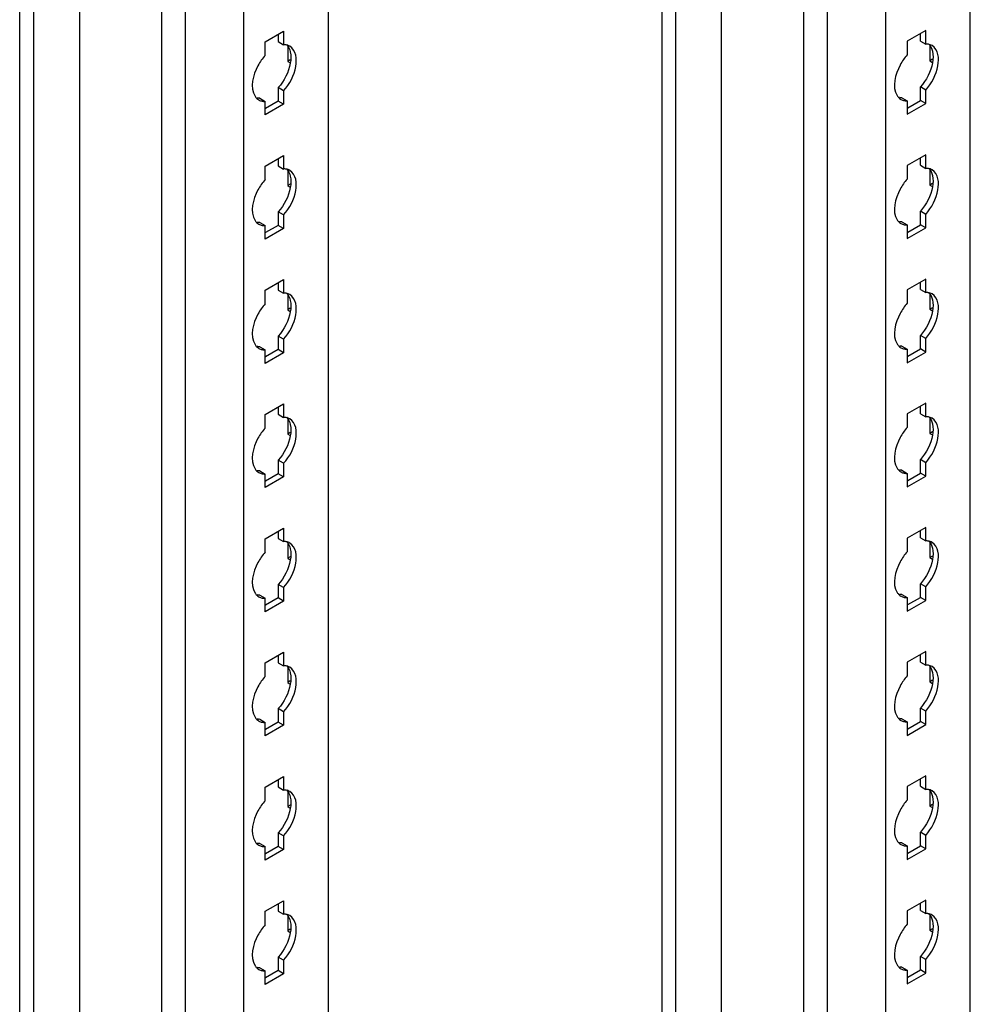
# Model space of a CAD drawing. Header units: millimetres. Extents: x 474 to 1324, y 193 to 2317.
# Tile 27 of 39: x 909 to 1065, y 1444 to 1606. Entities that reach past the tile are written whole.
import ezdxf

# ---------------------------------------------------------------- set-up
doc = ezdxf.new("R2010")
doc.units = ezdxf.units.MM
doc.header["$LTSCALE"] = 163.201859
doc.layers.get('0').update_dxf_attribs({"linetype": 'CONTINUOUS'})

msp = doc.modelspace()

# ---------------------------------------------------------------- linework, layer by layer
at = {"color": 7}
for p, q in [((909.1, 347.35), (909.1, 1853.67)), ((911.35, 1852.47), (911.35, 346.02)), ((918.9, 1848.01), (918.9, 347.89)), ((932.43, 333.47), (932.43, 1840.19)), ((936.27, 1839.81), (936.27, 332.55)), ((945.88, 1834.26), (945.88, 338.1)), ((959.78, 1826.24), (959.78, 347.76)), ((1014.63, 1793.89), (1014.63, 285.81)), ((1065.32, 286.62), (1065.32, 1793.07)), ((1016.88, 1792.59), (1016.88, 284.51)), ((1024.44, 284.51), (1024.44, 1788.91)), ((1051.42, 276.97), (1051.42, 1785.05)), ((1037.97, 272.33), (1037.97, 1780.41)), ((1041.81, 1779.5), (1041.81, 271.42)), ((949.42, 1601.93), (952.46, 1603.68)), ((952.46, 1603.68), (952.46, 1601.46)), ((1058, 1603.78), (1054.96, 1602.03)), ((1058, 1601.56), (1058, 1603.78)), ((951.58, 1603.17), (951.58, 1601.97)), ((1054.96, 1602.03), (1054.96, 1599.8)), ((1057.12, 1602.07), (1057.12, 1603.27)), ((1057.12, 1602.07), (1058, 1601.56)), ((949.42, 1599.7), (949.42, 1601.93)), ((951.58, 1601.97), (952.46, 1601.46)), ((953.14, 1601.22), (953.14, 1598.72)), ((1058.67, 1601.32), (1058.67, 1598.82)), ((953.57, 1598.97), (953.14, 1598.72)), ((1059.11, 1599.08), (1058.67, 1598.82)), ((1058.67, 1598.82), (1059.11, 1598.57)), ((953.14, 1598.72), (953.57, 1598.47)), ((951.58, 1594.41), (951.58, 1592.19)), ((952.46, 1593.9), (951.58, 1594.41)), ((1057.12, 1592.29), (1057.12, 1594.52)), ((1058, 1594.01), (1057.12, 1594.52)), ((1058, 1591.78), (1058, 1594.01)), ((948.54, 1592.66), (949.42, 1592.15)), ((952.46, 1593.9), (952.46, 1591.68)), ((1054.08, 1592.76), (1054.96, 1592.25)), ((949.42, 1589.92), (949.42, 1592.15)), ((952.46, 1591.68), (949.42, 1589.92)), ((951.58, 1592.19), (949.5, 1590.99)), ((952.46, 1591.68), (951.58, 1592.19)), ((1054.96, 1592.25), (1054.96, 1590.03)), ((1054.96, 1590.03), (1058, 1591.78)), ((1055.04, 1591.09), (1057.12, 1592.29)), ((1058, 1591.78), (1057.12, 1592.29)), ((949.42, 1581.51), (952.46, 1583.27)), ((951.58, 1582.76), (951.58, 1581.55)), ((952.46, 1583.27), (952.46, 1581.04)), ((1058, 1583.37), (1054.96, 1581.62)), ((1057.12, 1581.66), (1057.12, 1582.86)), ((1058, 1581.15), (1058, 1583.37)), ((949.42, 1579.29), (949.42, 1581.51)), ((951.58, 1581.55), (952.46, 1581.04)), ((1054.96, 1581.62), (1054.96, 1579.39)), ((1057.12, 1581.66), (1058, 1581.15)), ((953.14, 1580.8), (953.14, 1578.31)), ((1058.67, 1580.91), (1058.67, 1578.41)), ((953.57, 1578.56), (953.14, 1578.31)), ((953.14, 1578.31), (953.57, 1578.05)), ((1059.11, 1578.66), (1058.67, 1578.41)), ((1058.67, 1578.41), (1059.11, 1578.16)), ((951.58, 1574), (951.58, 1571.78)), ((952.46, 1573.49), (951.58, 1574)), ((952.46, 1573.49), (952.46, 1571.27)), ((1057.12, 1571.88), (1057.12, 1574.1)), ((1058, 1573.59), (1057.12, 1574.1)), ((1058, 1571.37), (1058, 1573.59)), ((948.54, 1572.25), (949.42, 1571.74)), ((949.42, 1569.51), (949.42, 1571.74)), ((951.58, 1571.78), (949.5, 1570.58)), ((952.46, 1571.27), (951.58, 1571.78)), ((1054.08, 1572.35), (1054.96, 1571.84)), ((1054.96, 1571.84), (1054.96, 1569.61)), ((1054.96, 1569.61), (1058, 1571.37)), ((1055.04, 1570.68), (1057.12, 1571.88)), ((1058, 1571.37), (1057.12, 1571.88)), ((952.46, 1571.27), (949.42, 1569.51)), ((949.42, 1561.1), (952.46, 1562.86)), ((951.58, 1562.35), (951.58, 1561.14)), ((952.46, 1562.86), (952.46, 1560.63)), ((1058, 1562.96), (1054.96, 1561.2)), ((1057.12, 1561.24), (1057.12, 1562.45)), ((1058, 1560.73), (1058, 1562.96)), ((949.42, 1558.88), (949.42, 1561.1)), ((951.58, 1561.14), (952.46, 1560.63)), ((953.14, 1560.39), (953.14, 1557.9)), ((1054.96, 1561.2), (1054.96, 1558.98)), ((1057.12, 1561.24), (1058, 1560.73)), ((1058.67, 1560.49), (1058.67, 1558)), ((953.57, 1558.15), (953.14, 1557.9)), ((953.14, 1557.9), (953.57, 1557.64)), ((1059.11, 1558.25), (1058.67, 1558)), ((1058.67, 1558), (1059.11, 1557.75)), ((951.58, 1553.59), (951.58, 1551.36)), ((952.46, 1553.08), (951.58, 1553.59)), ((1057.12, 1551.47), (1057.12, 1553.69)), ((1058, 1553.18), (1057.12, 1553.69)), ((952.46, 1553.08), (952.46, 1550.85)), ((1054.08, 1551.94), (1054.96, 1551.43)), ((1058, 1550.96), (1058, 1553.18)), ((948.54, 1551.83), (949.42, 1551.32)), ((949.42, 1549.1), (949.42, 1551.32)), ((952.46, 1550.85), (949.42, 1549.1)), ((951.58, 1551.36), (949.5, 1550.16)), ((952.46, 1550.85), (951.58, 1551.36)), ((1054.96, 1551.43), (1054.96, 1549.2)), ((1054.96, 1549.2), (1058, 1550.96)), ((1055.04, 1550.27), (1057.12, 1551.47)), ((1058, 1550.96), (1057.12, 1551.47)), ((949.42, 1540.69), (952.46, 1542.44)), ((952.46, 1542.44), (952.46, 1540.22)), ((1058, 1542.55), (1054.96, 1540.79)), ((1058, 1540.32), (1058, 1542.55)), ((949.42, 1538.46), (949.42, 1540.69)), ((951.58, 1541.93), (951.58, 1540.73)), ((951.58, 1540.73), (952.46, 1540.22)), ((1054.96, 1540.79), (1054.96, 1538.57)), ((1057.12, 1540.83), (1057.12, 1542.04)), ((1057.12, 1540.83), (1058, 1540.32)), ((953.14, 1539.98), (953.14, 1537.48)), ((1058.67, 1540.08), (1058.67, 1537.59)), ((953.57, 1537.74), (953.14, 1537.48)), ((953.14, 1537.48), (953.57, 1537.23)), ((1059.11, 1537.84), (1058.67, 1537.59)), ((1058.67, 1537.59), (1059.11, 1537.33)), ((951.58, 1533.18), (951.58, 1530.95)), ((952.46, 1532.67), (951.58, 1533.18)), ((952.46, 1532.67), (952.46, 1530.44)), ((1057.12, 1531.05), (1057.12, 1533.28)), ((1058, 1532.77), (1057.12, 1533.28)), ((1058, 1530.54), (1058, 1532.77)), ((948.54, 1531.42), (949.42, 1530.91)), ((949.42, 1528.69), (949.42, 1530.91)), ((951.58, 1530.95), (949.5, 1529.75)), ((952.46, 1530.44), (951.58, 1530.95)), ((1054.08, 1531.52), (1054.96, 1531.01)), ((1054.96, 1531.01), (1054.96, 1528.79)), ((1055.04, 1529.86), (1057.12, 1531.05)), ((1058, 1530.54), (1057.12, 1531.05)), ((952.46, 1530.44), (949.42, 1528.69)), ((1054.96, 1528.79), (1058, 1530.54)), ((949.42, 1520.28), (952.46, 1522.03)), ((951.58, 1521.52), (951.58, 1520.32)), ((952.46, 1522.03), (952.46, 1519.81)), ((1058, 1522.13), (1054.96, 1520.38)), ((1057.12, 1520.42), (1057.12, 1521.62)), ((1058, 1519.91), (1058, 1522.13)), ((949.42, 1518.05), (949.42, 1520.28)), ((951.58, 1520.32), (952.46, 1519.81)), ((953.14, 1519.57), (953.14, 1517.07)), ((1054.96, 1520.38), (1054.96, 1518.15)), ((1057.12, 1520.42), (1058, 1519.91)), ((1058.67, 1519.67), (1058.67, 1517.17)), ((953.57, 1517.32), (953.14, 1517.07)), ((953.14, 1517.07), (953.57, 1516.82)), ((1059.11, 1517.43), (1058.67, 1517.17)), ((1058.67, 1517.17), (1059.11, 1516.92)), ((951.58, 1512.76), (951.58, 1510.54)), ((952.46, 1512.25), (951.58, 1512.76)), ((952.46, 1512.25), (952.46, 1510.03)), ((1057.12, 1510.64), (1057.12, 1512.87)), ((1058, 1512.36), (1057.12, 1512.87)), ((1058, 1510.13), (1058, 1512.36)), ((948.54, 1511.01), (949.42, 1510.5)), ((949.42, 1508.27), (949.42, 1510.5)), ((952.46, 1510.03), (949.42, 1508.27)), ((951.58, 1510.54), (949.5, 1509.34)), ((952.46, 1510.03), (951.58, 1510.54)), ((1054.08, 1511.11), (1054.96, 1510.6)), ((1054.96, 1510.6), (1054.96, 1508.38)), ((1054.96, 1508.38), (1058, 1510.13)), ((1055.04, 1509.44), (1057.12, 1510.64)), ((1058, 1510.13), (1057.12, 1510.64)), ((1058, 1501.72), (1054.96, 1499.97)), ((1058, 1499.5), (1058, 1501.72)), ((949.42, 1499.86), (952.46, 1501.62)), ((951.58, 1501.11), (951.58, 1499.9)), ((952.46, 1501.62), (952.46, 1499.39)), ((1057.12, 1500.01), (1057.12, 1501.21)), ((949.42, 1497.64), (949.42, 1499.86)), ((951.58, 1499.9), (952.46, 1499.39)), ((953.14, 1499.15), (953.14, 1496.66)), ((1054.96, 1499.97), (1054.96, 1497.74)), ((1057.12, 1500.01), (1058, 1499.5)), ((1058.67, 1499.26), (1058.67, 1496.76)), ((953.57, 1496.91), (953.14, 1496.66)), ((1059.11, 1497.01), (1058.67, 1496.76)), ((953.14, 1496.66), (953.57, 1496.4)), ((1058.67, 1496.76), (1059.11, 1496.51)), ((951.58, 1492.35), (951.58, 1490.13)), ((952.46, 1491.84), (951.58, 1492.35)), ((1057.12, 1490.23), (1057.12, 1492.45)), ((1058, 1491.94), (1057.12, 1492.45)), ((948.54, 1490.6), (949.42, 1490.09)), ((952.46, 1491.84), (952.46, 1489.62)), ((1054.08, 1490.7), (1054.96, 1490.19)), ((1058, 1489.72), (1058, 1491.94)), ((949.42, 1487.86), (949.42, 1490.09)), ((952.46, 1489.62), (949.42, 1487.86)), ((951.58, 1490.13), (949.5, 1488.93)), ((952.46, 1489.62), (951.58, 1490.13)), ((1054.96, 1490.19), (1054.96, 1487.96)), ((1054.96, 1487.96), (1058, 1489.72)), ((1055.04, 1489.03), (1057.12, 1490.23)), ((1058, 1489.72), (1057.12, 1490.23)), ((949.42, 1479.45), (952.46, 1481.21)), ((951.58, 1480.7), (951.58, 1479.49)), ((952.46, 1481.21), (952.46, 1478.98)), ((1058, 1481.31), (1054.96, 1479.55)), ((1057.12, 1479.59), (1057.12, 1480.8)), ((1058, 1479.08), (1058, 1481.31)), ((949.42, 1477.22), (949.42, 1479.45)), ((951.58, 1479.49), (952.46, 1478.98)), ((1054.96, 1479.55), (1054.96, 1477.33)), ((1057.12, 1479.59), (1058, 1479.08)), ((953.14, 1478.74), (953.14, 1476.25)), ((1058.67, 1478.84), (1058.67, 1476.35)), ((953.57, 1476.5), (953.14, 1476.25)), ((953.14, 1476.25), (953.57, 1475.99)), ((1059.11, 1476.6), (1058.67, 1476.35)), ((1058.67, 1476.35), (1059.11, 1476.1)), ((951.58, 1471.94), (951.58, 1469.71)), ((952.46, 1471.43), (951.58, 1471.94)), ((952.46, 1471.43), (952.46, 1469.2)), ((1057.12, 1469.82), (1057.12, 1472.04)), ((1058, 1471.53), (1057.12, 1472.04)), ((1058, 1469.31), (1058, 1471.53)), ((948.54, 1470.18), (949.42, 1469.67)), ((949.42, 1467.45), (949.42, 1469.67)), ((951.58, 1469.71), (949.5, 1468.51)), ((952.46, 1469.2), (951.58, 1469.71)), ((1054.08, 1470.29), (1054.96, 1469.78)), ((1054.96, 1469.78), (1054.96, 1467.55)), ((1055.04, 1468.62), (1057.12, 1469.82)), ((1058, 1469.31), (1057.12, 1469.82)), ((952.46, 1469.2), (949.42, 1467.45)), ((1054.96, 1467.55), (1058, 1469.31)), ((949.42, 1459.04), (952.46, 1460.79)), ((951.58, 1460.28), (951.58, 1459.08)), ((952.46, 1460.79), (952.46, 1458.57)), ((1058, 1460.9), (1054.96, 1459.14)), ((1057.12, 1459.18), (1057.12, 1460.39)), ((1058, 1458.67), (1058, 1460.9)), ((949.42, 1456.81), (949.42, 1459.04)), ((951.58, 1459.08), (952.46, 1458.57)), ((953.14, 1458.33), (953.14, 1455.83)), ((1054.96, 1459.14), (1054.96, 1456.92)), ((1057.12, 1459.18), (1058, 1458.67)), ((1058.67, 1458.43), (1058.67, 1455.94)), ((953.57, 1456.09), (953.14, 1455.83)), ((953.14, 1455.83), (953.57, 1455.58)), ((1059.11, 1456.19), (1058.67, 1455.94)), ((1058.67, 1455.94), (1059.11, 1455.68)), ((951.58, 1451.53), (951.58, 1449.3)), ((952.46, 1451.02), (951.58, 1451.53)), ((1057.12, 1449.4), (1057.12, 1451.63)), ((1058, 1451.12), (1057.12, 1451.63)), ((952.46, 1451.02), (952.46, 1448.79)), ((1058, 1448.89), (1058, 1451.12)), ((948.54, 1449.77), (949.42, 1449.26)), ((949.42, 1447.03), (949.42, 1449.26)), ((952.46, 1448.79), (949.42, 1447.03)), ((951.58, 1449.3), (949.5, 1448.1)), ((952.46, 1448.79), (951.58, 1449.3)), ((1054.08, 1449.87), (1054.96, 1449.36)), ((1054.96, 1449.36), (1054.96, 1447.14)), ((1054.96, 1447.14), (1058, 1448.89)), ((1055.04, 1448.21), (1057.12, 1449.4)), ((1058, 1448.89), (1057.12, 1449.4))]:
    msp.add_line(p, q, dxfattribs=at)
for centre in [(949.25, 1593.87), (1054.78, 1593.97), (949.25, 1573.46), (1054.78, 1573.56), (1054.78, 1553.15), (949.25, 1553.05), (949.25, 1532.63), (1054.78, 1532.74), (949.25, 1512.22), (1054.78, 1512.32), (949.25, 1491.81), (1054.78, 1491.91), (949.25, 1471.4), (1054.78, 1471.5), (949.25, 1450.98), (1054.78, 1451.09)]:
    msp.add_arc(centre, 1.71, 226.6668, 240.1461, dxfattribs=at)
for points, knots in [([(952.88, 1601.43), (952.81, 1601.44), (952.67, 1601.46), (952.53, 1601.46), (952.46, 1601.46)], [0, 0, 0, 0, 0.493256, 1, 1, 1, 1]), ([(1058.41, 1601.54), (1058.35, 1601.55), (1058.21, 1601.56), (1058.07, 1601.56), (1058, 1601.56)], [0, 0, 0, 0, 0.493256, 1, 1, 1, 1]), ([(949.42, 1599.7), (948.97, 1599.19), (947.65, 1597.31), (946.87, 1594.42), (947.77, 1593)], [0, 0, 0, 0, 0.288497, 1, 1, 1, 1]), ([(1054.96, 1599.8), (1054.5, 1599.3), (1053.19, 1597.41), (1052.4, 1594.53), (1053.3, 1593.1)], [0, 0, 0, 0, 0.288497, 1, 1, 1, 1]), ([(947.77, 1593), (947.81, 1592.93), (947.9, 1592.8), (948.01, 1592.68), (948.07, 1592.63)], [0, 0, 0, 0, 0.507362, 1, 1, 1, 1]), ([(948.54, 1592.66), (948.47, 1592.66), (948.33, 1592.66), (948.2, 1592.67), (948.13, 1592.68)], [0, 0, 0, 0, 0.506746, 1, 1, 1, 1]), ([(1053.3, 1593.1), (1053.35, 1593.03), (1053.44, 1592.9), (1053.55, 1592.78), (1053.61, 1592.73)], [0, 0, 0, 0, 0.507362, 1, 1, 1, 1]), ([(1054.08, 1592.76), (1054.01, 1592.76), (1053.87, 1592.76), (1053.73, 1592.77), (1053.66, 1592.79)], [0, 0, 0, 0, 0.506746, 1, 1, 1, 1]), ([(948.93, 1592.19), (949.01, 1592.17), (949.18, 1592.15), (949.34, 1592.14), (949.42, 1592.15)], [0, 0, 0, 0, 0.492174, 1, 1, 1, 1]), ([(1054.47, 1592.29), (1054.55, 1592.27), (1054.71, 1592.25), (1054.88, 1592.25), (1054.96, 1592.25)], [0, 0, 0, 0, 0.492174, 1, 1, 1, 1]), ([(952.88, 1581.02), (952.81, 1581.03), (952.67, 1581.05), (952.53, 1581.05), (952.46, 1581.04)], [0, 0, 0, 0, 0.493256, 1, 1, 1, 1]), ([(1058.41, 1581.12), (1058.35, 1581.13), (1058.21, 1581.15), (1058.07, 1581.15), (1058, 1581.15)], [0, 0, 0, 0, 0.493256, 1, 1, 1, 1]), ([(1054.96, 1579.39), (1054.5, 1578.88), (1053.19, 1577), (1052.4, 1574.11), (1053.3, 1572.69)], [0, 0, 0, 0, 0.288497, 1, 1, 1, 1]), ([(949.42, 1579.29), (948.97, 1578.78), (947.65, 1576.9), (946.87, 1574.01), (947.77, 1572.59)], [0, 0, 0, 0, 0.288497, 1, 1, 1, 1]), ([(947.77, 1572.59), (947.81, 1572.52), (947.9, 1572.39), (948.01, 1572.27), (948.07, 1572.21)], [0, 0, 0, 0, 0.507362, 1, 1, 1, 1]), ([(948.54, 1572.25), (948.47, 1572.24), (948.33, 1572.24), (948.2, 1572.26), (948.13, 1572.27)], [0, 0, 0, 0, 0.506746, 1, 1, 1, 1]), ([(948.93, 1571.77), (949.01, 1571.76), (949.18, 1571.73), (949.34, 1571.73), (949.42, 1571.74)], [0, 0, 0, 0, 0.492174, 1, 1, 1, 1]), ([(1053.3, 1572.69), (1053.35, 1572.62), (1053.44, 1572.49), (1053.55, 1572.37), (1053.61, 1572.32)], [0, 0, 0, 0, 0.507362, 1, 1, 1, 1]), ([(1054.08, 1572.35), (1054.01, 1572.35), (1053.87, 1572.35), (1053.73, 1572.36), (1053.66, 1572.37)], [0, 0, 0, 0, 0.506746, 1, 1, 1, 1]), ([(1054.47, 1571.88), (1054.55, 1571.86), (1054.71, 1571.84), (1054.88, 1571.84), (1054.96, 1571.84)], [0, 0, 0, 0, 0.492174, 1, 1, 1, 1]), ([(952.88, 1560.61), (952.81, 1560.62), (952.67, 1560.63), (952.53, 1560.63), (952.46, 1560.63)], [0, 0, 0, 0, 0.493256, 1, 1, 1, 1]), ([(1058.41, 1560.71), (1058.35, 1560.72), (1058.21, 1560.74), (1058.07, 1560.74), (1058, 1560.73)], [0, 0, 0, 0, 0.493256, 1, 1, 1, 1]), ([(949.42, 1558.88), (948.97, 1558.37), (947.65, 1556.48), (946.87, 1553.6), (947.77, 1552.18)], [0, 0, 0, 0, 0.288497, 1, 1, 1, 1]), ([(1054.96, 1558.98), (1054.5, 1558.47), (1053.19, 1556.59), (1052.4, 1553.7), (1053.3, 1552.28)], [0, 0, 0, 0, 0.288497, 1, 1, 1, 1]), ([(947.77, 1552.18), (947.81, 1552.11), (947.9, 1551.97), (948.01, 1551.85), (948.07, 1551.8)], [0, 0, 0, 0, 0.507362, 1, 1, 1, 1]), ([(948.54, 1551.83), (948.47, 1551.83), (948.33, 1551.83), (948.2, 1551.85), (948.13, 1551.86)], [0, 0, 0, 0, 0.506746, 1, 1, 1, 1]), ([(1053.3, 1552.28), (1053.35, 1552.21), (1053.44, 1552.08), (1053.55, 1551.96), (1053.61, 1551.9)], [0, 0, 0, 0, 0.507362, 1, 1, 1, 1]), ([(1054.08, 1551.94), (1054.01, 1551.93), (1053.87, 1551.93), (1053.73, 1551.95), (1053.66, 1551.96)], [0, 0, 0, 0, 0.506746, 1, 1, 1, 1]), ([(948.93, 1551.36), (949.01, 1551.34), (949.18, 1551.32), (949.34, 1551.32), (949.42, 1551.32)], [0, 0, 0, 0, 0.492174, 1, 1, 1, 1]), ([(1054.47, 1551.46), (1054.55, 1551.45), (1054.71, 1551.43), (1054.88, 1551.42), (1054.96, 1551.43)], [0, 0, 0, 0, 0.492174, 1, 1, 1, 1]), ([(952.88, 1540.19), (952.81, 1540.21), (952.67, 1540.22), (952.53, 1540.22), (952.46, 1540.22)], [0, 0, 0, 0, 0.493256, 1, 1, 1, 1]), ([(1058.41, 1540.3), (1058.35, 1540.31), (1058.21, 1540.32), (1058.07, 1540.32), (1058, 1540.32)], [0, 0, 0, 0, 0.493256, 1, 1, 1, 1]), ([(949.42, 1538.46), (948.97, 1537.95), (947.65, 1536.07), (946.87, 1533.18), (947.77, 1531.76)], [0, 0, 0, 0, 0.288497, 1, 1, 1, 1]), ([(1054.96, 1538.57), (1054.5, 1538.06), (1053.19, 1536.17), (1052.4, 1533.29), (1053.3, 1531.87)], [0, 0, 0, 0, 0.288497, 1, 1, 1, 1]), ([(947.77, 1531.76), (947.81, 1531.69), (947.9, 1531.56), (948.01, 1531.44), (948.07, 1531.39)], [0, 0, 0, 0, 0.507362, 1, 1, 1, 1]), ([(948.54, 1531.42), (948.47, 1531.42), (948.33, 1531.42), (948.2, 1531.43), (948.13, 1531.44)], [0, 0, 0, 0, 0.506746, 1, 1, 1, 1]), ([(948.93, 1530.95), (949.01, 1530.93), (949.18, 1530.91), (949.34, 1530.91), (949.42, 1530.91)], [0, 0, 0, 0, 0.492174, 1, 1, 1, 1]), ([(1053.3, 1531.87), (1053.35, 1531.8), (1053.44, 1531.67), (1053.55, 1531.55), (1053.61, 1531.49)], [0, 0, 0, 0, 0.507362, 1, 1, 1, 1]), ([(1054.08, 1531.52), (1054.01, 1531.52), (1053.87, 1531.52), (1053.73, 1531.54), (1053.66, 1531.55)], [0, 0, 0, 0, 0.506746, 1, 1, 1, 1]), ([(1054.47, 1531.05), (1054.55, 1531.04), (1054.71, 1531.01), (1054.88, 1531.01), (1054.96, 1531.01)], [0, 0, 0, 0, 0.492174, 1, 1, 1, 1]), ([(952.88, 1519.78), (952.81, 1519.79), (952.67, 1519.81), (952.53, 1519.81), (952.46, 1519.81)], [0, 0, 0, 0, 0.493256, 1, 1, 1, 1]), ([(1058.41, 1519.89), (1058.35, 1519.9), (1058.21, 1519.91), (1058.07, 1519.91), (1058, 1519.91)], [0, 0, 0, 0, 0.493256, 1, 1, 1, 1]), ([(949.42, 1518.05), (948.97, 1517.54), (947.65, 1515.66), (946.87, 1512.77), (947.77, 1511.35)], [0, 0, 0, 0, 0.288497, 1, 1, 1, 1]), ([(1054.96, 1518.15), (1054.5, 1517.65), (1053.19, 1515.76), (1052.4, 1512.87), (1053.3, 1511.45)], [0, 0, 0, 0, 0.288497, 1, 1, 1, 1]), ([(1053.3, 1511.45), (1053.35, 1511.38), (1053.44, 1511.25), (1053.55, 1511.13), (1053.61, 1511.08)], [0, 0, 0, 0, 0.507362, 1, 1, 1, 1]), ([(947.77, 1511.35), (947.81, 1511.28), (947.9, 1511.15), (948.01, 1511.03), (948.07, 1510.98)], [0, 0, 0, 0, 0.507362, 1, 1, 1, 1]), ([(948.54, 1511.01), (948.47, 1511.01), (948.33, 1511.01), (948.2, 1511.02), (948.13, 1511.03)], [0, 0, 0, 0, 0.506746, 1, 1, 1, 1]), ([(948.93, 1510.53), (949.01, 1510.52), (949.18, 1510.5), (949.34, 1510.49), (949.42, 1510.5)], [0, 0, 0, 0, 0.492174, 1, 1, 1, 1]), ([(1054.08, 1511.11), (1054.01, 1511.11), (1053.87, 1511.11), (1053.73, 1511.12), (1053.66, 1511.13)], [0, 0, 0, 0, 0.506746, 1, 1, 1, 1]), ([(1054.47, 1510.64), (1054.55, 1510.62), (1054.71, 1510.6), (1054.88, 1510.6), (1054.96, 1510.6)], [0, 0, 0, 0, 0.492174, 1, 1, 1, 1]), ([(952.88, 1499.37), (952.81, 1499.38), (952.67, 1499.39), (952.53, 1499.4), (952.46, 1499.39)], [0, 0, 0, 0, 0.493256, 1, 1, 1, 1]), ([(1058.41, 1499.47), (1058.35, 1499.48), (1058.21, 1499.5), (1058.07, 1499.5), (1058, 1499.5)], [0, 0, 0, 0, 0.493256, 1, 1, 1, 1]), ([(949.42, 1497.64), (948.97, 1497.13), (947.65, 1495.25), (946.87, 1492.36), (947.77, 1490.94)], [0, 0, 0, 0, 0.288497, 1, 1, 1, 1]), ([(1054.96, 1497.74), (1054.5, 1497.23), (1053.19, 1495.35), (1052.4, 1492.46), (1053.3, 1491.04)], [0, 0, 0, 0, 0.288497, 1, 1, 1, 1]), ([(947.77, 1490.94), (947.81, 1490.87), (947.9, 1490.74), (948.01, 1490.62), (948.07, 1490.56)], [0, 0, 0, 0, 0.507362, 1, 1, 1, 1]), ([(948.54, 1490.6), (948.47, 1490.59), (948.33, 1490.59), (948.2, 1490.61), (948.13, 1490.62)], [0, 0, 0, 0, 0.506746, 1, 1, 1, 1]), ([(1053.3, 1491.04), (1053.35, 1490.97), (1053.44, 1490.84), (1053.55, 1490.72), (1053.61, 1490.67)], [0, 0, 0, 0, 0.507362, 1, 1, 1, 1]), ([(1054.08, 1490.7), (1054.01, 1490.7), (1053.87, 1490.7), (1053.73, 1490.71), (1053.66, 1490.72)], [0, 0, 0, 0, 0.506746, 1, 1, 1, 1]), ([(948.93, 1490.12), (949.01, 1490.11), (949.18, 1490.08), (949.34, 1490.08), (949.42, 1490.09)], [0, 0, 0, 0, 0.492174, 1, 1, 1, 1]), ([(1054.47, 1490.23), (1054.55, 1490.21), (1054.71, 1490.19), (1054.88, 1490.19), (1054.96, 1490.19)], [0, 0, 0, 0, 0.492174, 1, 1, 1, 1]), ([(1058.41, 1479.06), (1058.35, 1479.07), (1058.21, 1479.09), (1058.07, 1479.09), (1058, 1479.08)], [0, 0, 0, 0, 0.493256, 1, 1, 1, 1]), ([(952.88, 1478.96), (952.81, 1478.97), (952.67, 1478.98), (952.53, 1478.98), (952.46, 1478.98)], [0, 0, 0, 0, 0.493256, 1, 1, 1, 1]), ([(949.42, 1477.22), (948.97, 1476.72), (947.65, 1474.83), (946.87, 1471.95), (947.77, 1470.53)], [0, 0, 0, 0, 0.288497, 1, 1, 1, 1]), ([(1054.96, 1477.33), (1054.5, 1476.82), (1053.19, 1474.94), (1052.4, 1472.05), (1053.3, 1470.63)], [0, 0, 0, 0, 0.288497, 1, 1, 1, 1]), ([(947.77, 1470.53), (947.81, 1470.46), (947.9, 1470.32), (948.01, 1470.2), (948.07, 1470.15)], [0, 0, 0, 0, 0.507362, 1, 1, 1, 1]), ([(948.54, 1470.18), (948.47, 1470.18), (948.33, 1470.18), (948.2, 1470.2), (948.13, 1470.21)], [0, 0, 0, 0, 0.506746, 1, 1, 1, 1]), ([(948.93, 1469.71), (949.01, 1469.69), (949.18, 1469.67), (949.34, 1469.67), (949.42, 1469.67)], [0, 0, 0, 0, 0.492174, 1, 1, 1, 1]), ([(1053.3, 1470.63), (1053.35, 1470.56), (1053.44, 1470.43), (1053.55, 1470.31), (1053.61, 1470.25)], [0, 0, 0, 0, 0.507362, 1, 1, 1, 1]), ([(1054.08, 1470.29), (1054.01, 1470.28), (1053.87, 1470.28), (1053.73, 1470.3), (1053.66, 1470.31)], [0, 0, 0, 0, 0.506746, 1, 1, 1, 1]), ([(1054.47, 1469.81), (1054.55, 1469.8), (1054.71, 1469.78), (1054.88, 1469.77), (1054.96, 1469.78)], [0, 0, 0, 0, 0.492174, 1, 1, 1, 1]), ([(952.88, 1458.54), (952.81, 1458.56), (952.67, 1458.57), (952.53, 1458.57), (952.46, 1458.57)], [0, 0, 0, 0, 0.493256, 1, 1, 1, 1]), ([(1058.41, 1458.65), (1058.35, 1458.66), (1058.21, 1458.67), (1058.07, 1458.67), (1058, 1458.67)], [0, 0, 0, 0, 0.493256, 1, 1, 1, 1]), ([(949.42, 1456.81), (948.97, 1456.3), (947.65, 1454.42), (946.87, 1451.53), (947.77, 1450.11)], [0, 0, 0, 0, 0.288497, 1, 1, 1, 1]), ([(1054.96, 1456.92), (1054.5, 1456.41), (1053.19, 1454.52), (1052.4, 1451.64), (1053.3, 1450.22)], [0, 0, 0, 0, 0.288497, 1, 1, 1, 1]), ([(947.77, 1450.11), (947.81, 1450.04), (947.9, 1449.91), (948.01, 1449.79), (948.07, 1449.74)], [0, 0, 0, 0, 0.507362, 1, 1, 1, 1]), ([(1053.3, 1450.22), (1053.35, 1450.15), (1053.44, 1450.01), (1053.55, 1449.9), (1053.61, 1449.84)], [0, 0, 0, 0, 0.507362, 1, 1, 1, 1]), ([(948.54, 1449.77), (948.47, 1449.77), (948.33, 1449.77), (948.2, 1449.78), (948.13, 1449.79)], [0, 0, 0, 0, 0.506746, 1, 1, 1, 1]), ([(948.93, 1449.3), (949.01, 1449.28), (949.18, 1449.26), (949.34, 1449.26), (949.42, 1449.26)], [0, 0, 0, 0, 0.492174, 1, 1, 1, 1]), ([(1054.08, 1449.87), (1054.01, 1449.87), (1053.87, 1449.87), (1053.73, 1449.89), (1053.66, 1449.9)], [0, 0, 0, 0, 0.506746, 1, 1, 1, 1]), ([(1054.47, 1449.4), (1054.55, 1449.39), (1054.71, 1449.36), (1054.88, 1449.36), (1054.96, 1449.36)], [0, 0, 0, 0, 0.492174, 1, 1, 1, 1])]:
    msp.add_open_spline(points, degree=3, knots=knots, dxfattribs=at)
for points in [[(953.49, 1601.22), (953.3, 1601.33), (953.09, 1601.4), (952.88, 1601.43)], [(952.93, 1601.49), (953.27, 1601.17), (953.47, 1600.72), (953.57, 1600.27)], [(954.46, 1599.76), (954.33, 1600.33), (954, 1600.93), (953.49, 1601.22)], [(1059.03, 1601.32), (1058.84, 1601.43), (1058.63, 1601.5), (1058.41, 1601.54)], [(1058.47, 1601.59), (1058.8, 1601.28), (1059.01, 1600.82), (1059.11, 1600.38)], [(1059.99, 1599.87), (1059.87, 1600.43), (1059.53, 1601.03), (1059.03, 1601.32)], [(953.57, 1600.27), (953.71, 1599.67), (953.68, 1599.02), (953.57, 1598.41)], [(954.46, 1597.9), (954.57, 1598.51), (954.59, 1599.16), (954.46, 1599.76)], [(1059.11, 1600.38), (1059.25, 1599.77), (1059.22, 1599.12), (1059.11, 1598.51)], [(1059.99, 1598), (1060.1, 1598.62), (1060.13, 1599.26), (1059.99, 1599.87)], [(953.57, 1598.41), (953.31, 1596.94), (952.57, 1595.52), (951.58, 1594.41)], [(952.46, 1593.9), (953.46, 1595.01), (954.2, 1596.43), (954.46, 1597.9)], [(1059.11, 1598.51), (1058.85, 1597.05), (1058.11, 1595.63), (1057.12, 1594.52)], [(1058, 1594.01), (1058.99, 1595.12), (1059.73, 1596.54), (1059.99, 1598)], [(948.39, 1592.39), (948.56, 1592.29), (948.75, 1592.22), (948.93, 1592.19)], [(1053.93, 1592.49), (1054.1, 1592.39), (1054.28, 1592.33), (1054.47, 1592.29)], [(953.49, 1580.81), (953.3, 1580.91), (953.09, 1580.99), (952.88, 1581.02)], [(952.93, 1581.08), (953.27, 1580.76), (953.47, 1580.31), (953.57, 1579.86)], [(1059.03, 1580.91), (1058.84, 1581.02), (1058.63, 1581.09), (1058.41, 1581.12)], [(1058.47, 1581.18), (1058.8, 1580.87), (1059.01, 1580.41), (1059.11, 1579.96)], [(954.46, 1579.35), (954.33, 1579.92), (954, 1580.52), (953.49, 1580.81)], [(953.57, 1579.86), (953.71, 1579.25), (953.68, 1578.61), (953.57, 1578)], [(1059.99, 1579.45), (1059.87, 1580.02), (1059.53, 1580.62), (1059.03, 1580.91)], [(1059.11, 1579.96), (1059.25, 1579.36), (1059.22, 1578.71), (1059.11, 1578.1)], [(1059.99, 1577.59), (1060.1, 1578.2), (1060.13, 1578.85), (1059.99, 1579.45)], [(953.57, 1578), (953.31, 1576.53), (952.57, 1575.11), (951.58, 1574)], [(954.46, 1577.49), (954.57, 1578.1), (954.59, 1578.74), (954.46, 1579.35)], [(1059.11, 1578.1), (1058.85, 1576.63), (1058.11, 1575.21), (1057.12, 1574.1)], [(952.46, 1573.49), (953.46, 1574.6), (954.2, 1576.02), (954.46, 1577.49)], [(1058, 1573.59), (1058.99, 1574.7), (1059.73, 1576.13), (1059.99, 1577.59)], [(948.39, 1571.97), (948.56, 1571.88), (948.75, 1571.81), (948.93, 1571.77)], [(1053.93, 1572.08), (1054.1, 1571.98), (1054.28, 1571.91), (1054.47, 1571.88)], [(953.49, 1560.39), (953.3, 1560.5), (953.09, 1560.57), (952.88, 1560.61)], [(952.93, 1560.66), (953.27, 1560.35), (953.47, 1559.89), (953.57, 1559.45)], [(954.46, 1558.94), (954.33, 1559.51), (954, 1560.1), (953.49, 1560.39)], [(1059.03, 1560.5), (1058.84, 1560.6), (1058.63, 1560.68), (1058.41, 1560.71)], [(1058.47, 1560.77), (1058.8, 1560.45), (1059.01, 1560), (1059.11, 1559.55)], [(1059.99, 1559.04), (1059.87, 1559.61), (1059.53, 1560.21), (1059.03, 1560.5)], [(953.57, 1559.45), (953.71, 1558.84), (953.68, 1558.2), (953.57, 1557.58)], [(954.46, 1557.07), (954.57, 1557.69), (954.59, 1558.33), (954.46, 1558.94)], [(1059.11, 1559.55), (1059.25, 1558.95), (1059.22, 1558.3), (1059.11, 1557.69)], [(1059.99, 1557.18), (1060.1, 1557.79), (1060.13, 1558.44), (1059.99, 1559.04)], [(953.57, 1557.58), (953.31, 1556.12), (952.57, 1554.7), (951.58, 1553.59)], [(952.46, 1553.08), (953.46, 1554.19), (954.2, 1555.61), (954.46, 1557.07)], [(1059.11, 1557.69), (1058.85, 1556.22), (1058.11, 1554.8), (1057.12, 1553.69)], [(1058, 1553.18), (1058.99, 1554.29), (1059.73, 1555.71), (1059.99, 1557.18)], [(948.39, 1551.56), (948.56, 1551.47), (948.75, 1551.4), (948.93, 1551.36)], [(1053.93, 1551.66), (1054.1, 1551.57), (1054.28, 1551.5), (1054.47, 1551.46)], [(953.49, 1539.98), (953.3, 1540.09), (953.09, 1540.16), (952.88, 1540.19)], [(952.93, 1540.25), (953.27, 1539.94), (953.47, 1539.48), (953.57, 1539.03)], [(954.46, 1538.53), (954.33, 1539.09), (954, 1539.69), (953.49, 1539.98)], [(953.57, 1539.03), (953.71, 1538.43), (953.68, 1537.78), (953.57, 1537.17)], [(1059.03, 1540.08), (1058.84, 1540.19), (1058.63, 1540.26), (1058.41, 1540.3)], [(1058.47, 1540.35), (1058.8, 1540.04), (1059.01, 1539.59), (1059.11, 1539.14)], [(1059.99, 1538.63), (1059.87, 1539.2), (1059.53, 1539.79), (1059.03, 1540.08)], [(1059.11, 1539.14), (1059.25, 1538.53), (1059.22, 1537.89), (1059.11, 1537.28)], [(954.46, 1536.66), (954.57, 1537.27), (954.59, 1537.92), (954.46, 1538.53)], [(1059.99, 1536.77), (1060.1, 1537.38), (1060.13, 1538.02), (1059.99, 1538.63)], [(953.57, 1537.17), (953.31, 1535.71), (952.57, 1534.28), (951.58, 1533.18)], [(952.46, 1532.67), (953.46, 1533.77), (954.2, 1535.2), (954.46, 1536.66)], [(1059.11, 1537.28), (1058.85, 1535.81), (1058.11, 1534.39), (1057.12, 1533.28)], [(1058, 1532.77), (1058.99, 1533.88), (1059.73, 1535.3), (1059.99, 1536.77)], [(948.39, 1531.15), (948.56, 1531.05), (948.75, 1530.99), (948.93, 1530.95)], [(1053.93, 1531.25), (1054.1, 1531.16), (1054.28, 1531.09), (1054.47, 1531.05)], [(953.49, 1519.57), (953.3, 1519.68), (953.09, 1519.75), (952.88, 1519.78)], [(952.93, 1519.84), (953.27, 1519.52), (953.47, 1519.07), (953.57, 1518.62)], [(954.46, 1518.11), (954.33, 1518.68), (954, 1519.28), (953.49, 1519.57)], [(1059.03, 1519.67), (1058.84, 1519.78), (1058.63, 1519.85), (1058.41, 1519.89)], [(1058.47, 1519.94), (1058.8, 1519.63), (1059.01, 1519.17), (1059.11, 1518.73)], [(1059.99, 1518.22), (1059.87, 1518.78), (1059.53, 1519.38), (1059.03, 1519.67)], [(953.57, 1518.62), (953.71, 1518.02), (953.68, 1517.37), (953.57, 1516.76)], [(954.46, 1516.25), (954.57, 1516.86), (954.59, 1517.51), (954.46, 1518.11)], [(1059.11, 1518.73), (1059.25, 1518.12), (1059.22, 1517.47), (1059.11, 1516.86)], [(1059.99, 1516.35), (1060.1, 1516.96), (1060.13, 1517.61), (1059.99, 1518.22)], [(953.57, 1516.76), (953.31, 1515.29), (952.57, 1513.87), (951.58, 1512.76)], [(952.46, 1512.25), (953.46, 1513.36), (954.2, 1514.78), (954.46, 1516.25)], [(1059.11, 1516.86), (1058.85, 1515.4), (1058.11, 1513.98), (1057.12, 1512.87)], [(1058, 1512.36), (1058.99, 1513.46), (1059.73, 1514.89), (1059.99, 1516.35)], [(948.39, 1510.74), (948.56, 1510.64), (948.75, 1510.57), (948.93, 1510.53)], [(1053.93, 1510.84), (1054.1, 1510.74), (1054.28, 1510.68), (1054.47, 1510.64)], [(953.49, 1499.15), (953.3, 1499.26), (953.09, 1499.34), (952.88, 1499.37)], [(952.93, 1499.43), (953.27, 1499.11), (953.47, 1498.66), (953.57, 1498.21)], [(954.46, 1497.7), (954.33, 1498.27), (954, 1498.87), (953.49, 1499.15)], [(1059.03, 1499.26), (1058.84, 1499.37), (1058.63, 1499.44), (1058.41, 1499.47)], [(1058.47, 1499.53), (1058.8, 1499.22), (1059.01, 1498.76), (1059.11, 1498.31)], [(1059.99, 1497.8), (1059.87, 1498.37), (1059.53, 1498.97), (1059.03, 1499.26)], [(953.57, 1498.21), (953.71, 1497.6), (953.68, 1496.96), (953.57, 1496.35)], [(954.46, 1495.84), (954.57, 1496.45), (954.59, 1497.09), (954.46, 1497.7)], [(1059.11, 1498.31), (1059.25, 1497.71), (1059.22, 1497.06), (1059.11, 1496.45)], [(1059.99, 1495.94), (1060.1, 1496.55), (1060.13, 1497.2), (1059.99, 1497.8)], [(953.57, 1496.35), (953.31, 1494.88), (952.57, 1493.46), (951.58, 1492.35)], [(952.46, 1491.84), (953.46, 1492.95), (954.2, 1494.37), (954.46, 1495.84)], [(1059.11, 1496.45), (1058.85, 1494.98), (1058.11, 1493.56), (1057.12, 1492.45)], [(1058, 1491.94), (1058.99, 1493.05), (1059.73, 1494.47), (1059.99, 1495.94)], [(1053.93, 1490.43), (1054.1, 1490.33), (1054.28, 1490.26), (1054.47, 1490.23)], [(948.39, 1490.32), (948.56, 1490.23), (948.75, 1490.16), (948.93, 1490.12)], [(1059.03, 1478.85), (1058.84, 1478.95), (1058.63, 1479.03), (1058.41, 1479.06)], [(1058.47, 1479.12), (1058.8, 1478.8), (1059.01, 1478.35), (1059.11, 1477.9)], [(953.49, 1478.74), (953.3, 1478.85), (953.09, 1478.92), (952.88, 1478.96)], [(952.93, 1479.01), (953.27, 1478.7), (953.47, 1478.24), (953.57, 1477.8)], [(954.46, 1477.29), (954.33, 1477.86), (954, 1478.45), (953.49, 1478.74)], [(953.57, 1477.8), (953.71, 1477.19), (953.68, 1476.55), (953.57, 1475.93)], [(1059.99, 1477.39), (1059.87, 1477.96), (1059.53, 1478.56), (1059.03, 1478.85)], [(1059.11, 1477.9), (1059.25, 1477.29), (1059.22, 1476.65), (1059.11, 1476.04)], [(953.57, 1475.93), (953.31, 1474.47), (952.57, 1473.05), (951.58, 1471.94)], [(954.46, 1475.42), (954.57, 1476.04), (954.59, 1476.68), (954.46, 1477.29)], [(1059.11, 1476.04), (1058.85, 1474.57), (1058.11, 1473.15), (1057.12, 1472.04)], [(1059.99, 1475.53), (1060.1, 1476.14), (1060.13, 1476.79), (1059.99, 1477.39)], [(952.46, 1471.43), (953.46, 1472.54), (954.2, 1473.96), (954.46, 1475.42)], [(1058, 1471.53), (1058.99, 1472.64), (1059.73, 1474.06), (1059.99, 1475.53)], [(948.39, 1469.91), (948.56, 1469.82), (948.75, 1469.75), (948.93, 1469.71)], [(1053.93, 1470.01), (1054.1, 1469.92), (1054.28, 1469.85), (1054.47, 1469.81)], [(953.49, 1458.33), (953.3, 1458.44), (953.09, 1458.51), (952.88, 1458.54)], [(952.93, 1458.6), (953.27, 1458.29), (953.47, 1457.83), (953.57, 1457.38)], [(954.46, 1456.87), (954.33, 1457.44), (954, 1458.04), (953.49, 1458.33)], [(1059.03, 1458.43), (1058.84, 1458.54), (1058.63, 1458.61), (1058.41, 1458.65)], [(1058.47, 1458.7), (1058.8, 1458.39), (1059.01, 1457.94), (1059.11, 1457.49)], [(1059.99, 1456.98), (1059.87, 1457.55), (1059.53, 1458.14), (1059.03, 1458.43)], [(953.57, 1457.38), (953.71, 1456.78), (953.68, 1456.13), (953.57, 1455.52)], [(954.46, 1455.01), (954.57, 1455.62), (954.59, 1456.27), (954.46, 1456.87)], [(1059.11, 1457.49), (1059.25, 1456.88), (1059.22, 1456.24), (1059.11, 1455.63)], [(1059.99, 1455.12), (1060.1, 1455.73), (1060.13, 1456.37), (1059.99, 1456.98)], [(953.57, 1455.52), (953.31, 1454.06), (952.57, 1452.63), (951.58, 1451.53)], [(952.46, 1451.02), (953.46, 1452.12), (954.2, 1453.55), (954.46, 1455.01)], [(1059.11, 1455.63), (1058.85, 1454.16), (1058.11, 1452.74), (1057.12, 1451.63)], [(1058, 1451.12), (1058.99, 1452.23), (1059.73, 1453.65), (1059.99, 1455.12)], [(948.39, 1449.5), (948.56, 1449.4), (948.75, 1449.33), (948.93, 1449.3)], [(1053.93, 1449.6), (1054.1, 1449.51), (1054.28, 1449.44), (1054.47, 1449.4)]]:
    msp.add_open_spline(points, degree=3, dxfattribs=at)

doc.saveas('drawing.dxf')
